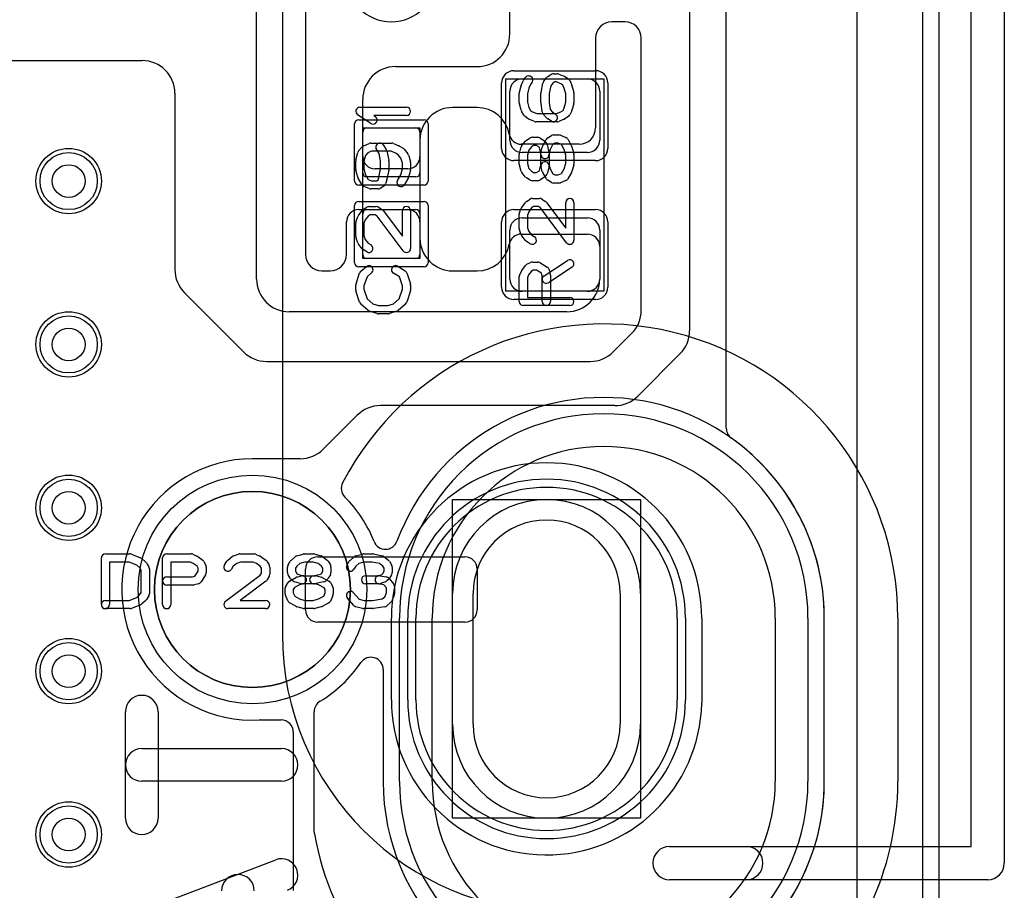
# Model space of a CAD drawing. Extents: x -1 to 20.9, y -0.5 to 20.
# Tile 13 of 19: x 14.9 to 20.9, y 2.9 to 8.3. Entities that reach past the tile are written whole.
import ezdxf

# ---------------------------------------------------------------- set-up
doc = ezdxf.new("R2010")
doc.units = 0
for name, color, linetype in [('Hole', 1, 'CONTINUOUS'), ('L1', 3, 'CONTINUOUS'), ('L4', 3, 'CONTINUOUS'), ('MetalMask-A', 176, 'CONTINUOUS'), ('MetalMask-B', 176, 'CONTINUOUS'), ('Outline', 7, 'CONTINUOUS'), ('PartsArea-A', 111, 'CONTINUOUS'), ('PartsArea-B', 111, 'CONTINUOUS'), ('PartsSilk-A', 221, 'CONTINUOUS'), ('PartsSilk-B', 221, 'CONTINUOUS'), ('Resist-A', 2, 'CONTINUOUS'), ('Resist-B', 2, 'CONTINUOUS'), ('Silk-A', 140, 'CONTINUOUS'), ('Silk-B', 140, 'CONTINUOUS')]:
    doc.layers.add(name, color=color, linetype=linetype)

msp = doc.modelspace()

# ---------------------------------------------------------------- linework, layer by layer
at = {"layer": 'Hole'}
for p, q in [((17.65, 3.95), (17.65, 4.75)), ((18.55, 4.75), (18.55, 3.95))]:
    msp.add_line(p, q, dxfattribs=at)
for centre in [(15.175, 7.275), (15.175, 6.275), (15.175, 5.275), (15.175, 4.275), (15.175, 3.275)]:
    msp.add_circle(centre, 0.1, dxfattribs=at)
for centre, start, end in [((18.1, 4.75), 0, 180), ((18.1, 3.95), 180, 0)]:
    msp.add_arc(centre, 0.45, start, end, dxfattribs=at)
at = {"layer": 'L1'}
for p, q in [((16.625, 10.19216), (16.625, 6.825)), ((16.325, 6.675), (16.325, 10.06716)), ((17.875, 8.175), (17.875, 9.42503)), ((18.975, 8.35), (18.975, 6.35784)), ((18.57925, 8.25), (18.5, 8.25)), ((18.4, 8.15), (18.4, 7.6)), ((18.67925, 6.48284), (18.67925, 8.15)), ((14.71855, 8.0125), (15.625, 8.0125)), ((17.175, 7.975), (17.675, 7.975)), ((17.95, 7.9), (18.35, 7.9)), ((15.825, 7.8125), (15.825, 6.73284)), ((16.975, 7.42497), (16.975, 7.775)), ((17.875, 7.525), (17.875, 7.825)), ((18.425, 7.825), (18.425, 7.525)), ((17.675, 7.725), (17.525, 7.725)), ((17, 7.6), (17.3, 7.6)), ((16.975, 7.325), (16.975, 7.575)), ((17.325, 7.575), (17.325, 7.325)), ((17.325, 7.525), (17.325, 7.42497)), ((18.3, 7.5), (17.94539, 7.5)), ((18.35, 7.45), (17.95, 7.45)), ((17.3, 7.3), (17, 7.3)), ((17.25003, 7.35), (17.04997, 7.35)), ((16.94997, 7.1), (17.25003, 7.1)), ((16.975, 6.825), (16.975, 7.075)), ((17, 7.1), (17.3, 7.1)), ((17.325, 7.075), (17.325, 6.825)), ((16.875, 6.825), (16.875, 7.02503)), ((17.325, 7.02503), (17.325, 6.925)), ((17.95, 7.05), (18.35, 7.05)), ((17.875, 6.675), (17.875, 6.975)), ((17.94539, 6.95), (18.35003, 6.95)), ((18.425, 6.975), (18.425, 6.675)), ((18.425, 6.87503), (18.425, 6.675)), ((17.3, 6.8), (17, 6.8)), ((16.725, 6.725), (16.775, 6.725)), ((17.525, 6.725), (17.675, 6.725)), ((15.88358, 6.59142), (16.24567, 6.22933)), ((18.35, 6.6), (17.95, 6.6)), ((18.225, 6.475), (16.525, 6.475)), ((18.50858, 6.22933), (18.62067, 6.34142)), ((18.91642, 6.21642), (18.65858, 5.95858)), ((16.38709, 6.17075), (18.36716, 6.17075)), ((18.51716, 5.9), (17.08284, 5.9)), ((16.94142, 5.84142), (16.73362, 5.63362)), ((16.5922, 5.57504), (16.3, 5.57504)), ((16.69997, 4.975), (17.60003, 4.975)), ((16.625, 4.64997), (16.625, 4.90003)), ((17.675, 4.90003), (17.675, 4.64997)), ((17.525, 3.95), (17.525, 4.75)), ((18.675, 4.75), (18.675, 3.95)), ((17.3, 4.1), (17.3, 4.6)), ((17.4, 3.6), (17.4, 4.6)), ((18.9, 4.6), (18.9, 4.1)), ((19.5, 4.6), (19.5, 3.6)), ((17.60003, 4.575), (16.69997, 4.575)), ((16.34912, 3.97634), (16.47503, 3.97634)), ((16.55, 3.90137), (16.55, 2.93284))]:
    msp.add_line(p, q, dxfattribs=at)
for centre, radius in [((15.175, 7.275), 0.2), ((15.175, 6.275), 0.2), ((15.175, 5.275), 0.2), ((16.3, 4.775), 0.6), ((15.175, 4.275), 0.2), ((15.175, 3.275), 0.2)]:
    msp.add_circle(centre, radius, dxfattribs=at)
for centre, radius, start, end in [((17.15, 8.525), 0.275, 180, 0), ((18.5, 8.15), 0.1, 90, 180), ((18.57925, 8.15), 0.1, 0, 90), ((17.675, 8.175), 0.2, -90, 0), ((15.625, 7.8125), 0.2, 0, 90), ((17.175, 7.775), 0.2, 90, 180), ((17.95, 7.825), 0.075, 90, 180), ((18.35, 7.825), 0.075, 0, 90), ((17.525, 7.525), 0.2, 90, 180), ((17.675, 7.525), 0.2, 10.579531, 90), ((17, 7.575), 0.025, 90, 180), ((17.3, 7.575), 0.025, 0, 90), ((18.3, 7.6), 0.1, -90, 0), ((17.94539, 7.57497), 0.07497, -169.820246, -90), ((17.95, 7.525), 0.075, 180, -90), ((18.35, 7.525), 0.075, -90, 0), ((17.04997, 7.42497), 0.07497, 180, -90), ((17.25003, 7.42497), 0.07497, -90, 0), ((17, 7.325), 0.025, 180, -90), ((17.3, 7.325), 0.025, -90, 0), ((16.94997, 7.02503), 0.07497, 90, 180), ((17, 7.075), 0.025, 90, 180), ((17.25003, 7.02503), 0.07497, 0, 90), ((17.3, 7.075), 0.025, 0, 90), ((17.95, 6.975), 0.075, 90, 180), ((18.35, 6.975), 0.075, 0, 90), ((17.94539, 6.87503), 0.07497, 90, 169.820246), ((18.35003, 6.87503), 0.07497, 0, 90), ((17.525, 6.925), 0.2, 180, -90), ((17.675, 6.925), 0.2, -90, -10.579531), ((16.725, 6.825), 0.1, 180, -90), ((16.775, 6.825), 0.1, -90, 0), ((17, 6.825), 0.025, 180, -90), ((17.3, 6.825), 0.025, -90, 0), ((16.025, 6.73284), 0.2, 180, -135), ((16.525, 6.675), 0.2, 180, -90), ((17.95, 6.675), 0.075, 180, -90), ((18.225, 6.675), 0.2, -90, 0), ((18.35, 6.675), 0.075, -90, 0), ((18.47925, 6.48284), 0.2, -45, 0), ((18.775, 6.35784), 0.2, -45, 0), ((16.38709, 6.37075), 0.2, -135, -90), ((18.36716, 6.37075), 0.2, -90, -45), ((18.51716, 6.1), 0.2, -90, -45), ((17.08284, 5.7), 0.2, 90, 135), ((16.5922, 5.77504), 0.2, -90, -45), ((18.45, 4.6), 1.05, 0, 180), ((16.3, 4.775), 0.80004, 90, -86.782033), ((18.1, 4.6), 0.8, 0, 180), ((18.1, 4.75), 0.575, 0, 180), ((16.69997, 4.90003), 0.07497, 90, 180), ((17.60003, 4.90003), 0.07497, 0, 90), ((16.69997, 4.64997), 0.07497, 180, -90), ((17.60003, 4.64997), 0.07497, -90, 0), ((18.1, 4.1), 0.8, 180, 0), ((16.34912, 3.90137), 0.07497, 90, 93.219256), ((16.47503, 3.90137), 0.07497, 0, 90), ((18.1, 3.95), 0.575, 180, 0), ((18.45, 3.6), 1.05, 180, 0)]:
    msp.add_arc(centre, radius, start, end, dxfattribs=at)
at = {"layer": 'L4'}
for p, q in [((16.48278, 9.54394), (16.48278, 4.5)), ((17.525, 3.95), (17.525, 4.75)), ((18.675, 4.75), (18.675, 3.95)), ((17.3, 4.1), (17.3, 4.6)), ((18.9, 4.6), (18.9, 4.1))]:
    msp.add_line(p, q, dxfattribs=at)
for centre in [(15.175, 7.275), (15.175, 6.275), (15.175, 5.275), (15.175, 4.275), (15.175, 3.275)]:
    msp.add_circle(centre, 0.2, dxfattribs=at)
for centre, radius, start, end in [((18.1, 4.6), 0.8, 0, 180), ((18.1, 4.75), 0.575, 0, 180), ((18.18278, 4.5), 1.7, 180, -90), ((18.1, 4.1), 0.8, 180, 0), ((18.1, 3.95), 0.575, 180, 0)]:
    msp.add_arc(centre, radius, start, end, dxfattribs=at)
at = {"layer": 'MetalMask-A'}
for p, q in [((17.95, 7.9), (18.35, 7.9)), ((17.875, 7.525), (17.875, 7.825)), ((18.425, 7.825), (18.425, 7.525)), ((17, 7.6), (17.3, 7.6)), ((16.975, 7.325), (16.975, 7.575)), ((17.325, 7.575), (17.325, 7.325)), ((18.35, 7.45), (17.95, 7.45)), ((17.3, 7.3), (17, 7.3)), ((16.975, 6.825), (16.975, 7.075)), ((17, 7.1), (17.3, 7.1)), ((17.325, 7.075), (17.325, 6.825)), ((17.95, 7.05), (18.35, 7.05)), ((17.875, 6.675), (17.875, 6.975)), ((18.425, 6.975), (18.425, 6.675)), ((17.3, 6.8), (17, 6.8)), ((18.35, 6.6), (17.95, 6.6))]:
    msp.add_line(p, q, dxfattribs=at)
for centre, radius, start, end in [((17.95, 7.825), 0.075, 90, 180), ((18.35, 7.825), 0.075, 0, 90), ((17, 7.575), 0.025, 90, 180), ((17.3, 7.575), 0.025, 0, 90), ((17.95, 7.525), 0.075, 180, -90), ((18.35, 7.525), 0.075, -90, 0), ((17, 7.325), 0.025, 180, -90), ((17.3, 7.325), 0.025, -90, 0), ((17, 7.075), 0.025, 90, 180), ((17.3, 7.075), 0.025, 0, 90), ((17.95, 6.975), 0.075, 90, 180), ((18.35, 6.975), 0.075, 0, 90), ((17, 6.825), 0.025, 180, -90), ((17.3, 6.825), 0.025, -90, 0), ((17.95, 6.675), 0.075, 180, -90), ((18.35, 6.675), 0.075, -90, 0)]:
    msp.add_arc(centre, radius, start, end, dxfattribs=at)
at = {"layer": 'MetalMask-B'}
for p, q in [((17.3, 4.1), (17.3, 4.6)), ((18.9, 4.6), (18.9, 4.1))]:
    msp.add_line(p, q, dxfattribs=at)
for centre, start, end in [((18.1, 4.6), 0, 180), ((18.1, 4.1), 180, 0)]:
    msp.add_arc(centre, 0.8, start, end, dxfattribs=at)
at = {"layer": 'Outline'}
msp.add_line((20, 15), (20, 1), dxfattribs=at)
at = {"layer": 'PartsArea-A'}
for p, q in [((17.85, 6.6), (17.85, 7.9)), ((17.85, 7.9), (18.45, 7.9)), ((18.45, 7.9), (18.45, 6.6)), ((16.975, 6.8), (16.975, 7.6)), ((16.975, 7.6), (17.325, 7.6)), ((17.325, 7.6), (17.325, 6.8)), ((17.325, 6.8), (16.975, 6.8)), ((18.45, 6.6), (17.85, 6.6)), ((17.525, 3.375), (17.525, 5.325)), ((17.525, 5.325), (18.675, 5.325)), ((18.675, 5.325), (18.675, 3.375)), ((18.675, 3.375), (17.525, 3.375))]:
    msp.add_line(p, q, dxfattribs=at)
for start, end in [(90, -90), (-90, 90)]:
    msp.add_arc((16.3, 4.775), 0.6, start, end, dxfattribs=at)
at = {"layer": 'PartsArea-B'}
msp.add_line((20.4, 19.4), (20.4, 0.1), dxfattribs=at)
at = {"layer": 'PartsSilk-A'}
for p, q in [((17.96011, 7.89479), (17.97122, 7.90868)), ((18.08176, 7.88294), (18.10028, 7.90794)), ((18.10713, 7.91426), (18.12935, 7.92814)), ((18.14259, 7.93194), (18.16481, 7.93194)), ((18.17442, 7.93002), (18.20776, 7.91614)), ((18.2114, 7.91426), (18.23362, 7.90037)), ((17.93337, 7.81937), (17.94448, 7.85826)), ((17.94531, 7.86067), (17.95642, 7.88845)), ((17.99221, 7.84329), (17.98241, 7.809)), ((18.00147, 7.86645), (17.99221, 7.84329)), ((18.01026, 7.87744), (18.00147, 7.86645)), ((18.06623, 7.8174), (18.07734, 7.87296)), ((18.12527, 7.85767), (18.11574, 7.81002)), ((18.13764, 7.87437), (18.12527, 7.85767)), ((18.14976, 7.88194), (18.13764, 7.87437)), ((18.15981, 7.88194), (18.14976, 7.88194)), ((18.18664, 7.87077), (18.15981, 7.88194)), ((18.20019, 7.8623), (18.18664, 7.87077)), ((18.20779, 7.84329), (18.20019, 7.8623)), ((18.21759, 7.809), (18.20779, 7.84329)), ((18.24358, 7.88845), (18.25469, 7.86067)), ((18.25552, 7.85826), (18.26663, 7.81937)), ((17.93241, 7.75417), (17.93241, 7.8125)), ((17.98241, 7.809), (17.98241, 7.75767)), ((18.06574, 7.75417), (18.06574, 7.8125)), ((18.11574, 7.81002), (18.11574, 7.75592)), ((18.21759, 7.75767), (18.21759, 7.809)), ((18.26759, 7.8125), (18.26759, 7.75417)), ((16.95741, 7.72639), (17.24259, 7.72639)), ((17.94448, 7.70841), (17.93337, 7.7473)), ((17.98241, 7.75767), (17.99167, 7.72525)), ((17.99167, 7.72525), (18.00231, 7.7073)), ((18.07339, 7.69791), (18.06598, 7.75069)), ((18.11574, 7.75592), (18.12186, 7.71235)), ((18.20063, 7.70742), (18.20792, 7.72383)), ((18.20792, 7.72383), (18.21759, 7.75767)), ((18.26663, 7.7473), (18.25552, 7.70841)), ((17.0253, 7.62763), (16.94382, 7.68041)), ((17.24259, 7.67639), (17.04199, 7.67639)), ((17.04199, 7.67639), (17.05248, 7.66959)), ((17.96182, 7.67754), (17.94701, 7.70254)), ((17.98685, 7.65639), (17.96833, 7.67028)), ((18.00231, 7.7073), (18.01435, 7.69827)), ((18.01435, 7.69827), (18.04019, 7.6875)), ((18.04019, 7.6875), (18.15981, 7.6875)), ((18.10168, 7.65978), (18.07946, 7.68478)), ((18.12934, 7.6413), (18.10712, 7.65519)), ((18.12186, 7.71235), (18.13667, 7.69568)), ((18.13667, 7.69568), (18.15584, 7.6837)), ((18.15981, 7.6875), (18.18664, 7.69868)), ((18.18664, 7.69868), (18.20063, 7.70742)), ((18.23362, 7.66908), (18.2114, 7.65519)), ((18.25433, 7.70513), (18.24322, 7.68013)), ((18.02558, 7.63942), (17.99224, 7.65331)), ((18.16481, 7.6375), (18.03519, 7.6375)), ((18.20776, 7.65331), (18.17442, 7.63942)), ((17.97749, 7.52537), (17.99971, 7.53926)), ((18.01296, 7.54306), (18.0463, 7.54306)), ((18.05955, 7.53926), (18.08177, 7.52537)), ((18.10713, 7.53926), (18.12935, 7.55314)), ((18.14259, 7.55694), (18.17593, 7.55694)), ((18.18554, 7.55502), (18.21887, 7.54114)), ((16.94983, 7.45967), (16.97205, 7.48467)), ((16.98113, 7.49114), (17.01446, 7.50502)), ((17.02407, 7.50694), (17.1537, 7.50694)), ((17.10043, 7.49581), (17.11895, 7.46804)), ((17.16331, 7.50502), (17.19665, 7.49114)), ((17.20029, 7.48926), (17.22251, 7.47537)), ((17.93337, 7.44437), (17.94448, 7.48326)), ((17.949, 7.49201), (17.97122, 7.51979)), ((18.0076, 7.48523), (17.99118, 7.4647)), ((18.02013, 7.49306), (18.0076, 7.48523)), ((18.03913, 7.49306), (18.02013, 7.49306)), ((18.05285, 7.48448), (18.03913, 7.49306)), ((18.0566, 7.48074), (18.05285, 7.48448)), ((18.06623, 7.4326), (18.0566, 7.48074)), ((18.06658, 7.45505), (18.07399, 7.48283)), ((18.07609, 7.48815), (18.09831, 7.52982)), ((18.0862, 7.52185), (18.09731, 7.51074)), ((18.10414, 7.49796), (18.11525, 7.4424)), ((18.13928, 7.5004), (18.12156, 7.46717)), ((18.14976, 7.50694), (18.13928, 7.5004)), ((18.17093, 7.50694), (18.14976, 7.50694)), ((18.1914, 7.49842), (18.17093, 7.50694)), ((18.20817, 7.46697), (18.1914, 7.49842)), ((18.23132, 7.52982), (18.25354, 7.48815)), ((18.25552, 7.48326), (18.26663, 7.44437)), ((16.93316, 7.40467), (16.94427, 7.44912)), ((16.99129, 7.43104), (16.98241, 7.39553)), ((17.00563, 7.44718), (16.99129, 7.43104)), ((17.02907, 7.45694), (17.00563, 7.44718)), ((17.1487, 7.45694), (17.02907, 7.45694)), ((17.07461, 7.44442), (17.05883, 7.46807)), ((17.08426, 7.39613), (17.07461, 7.44442)), ((17.12266, 7.45907), (17.13377, 7.40351)), ((17.17553, 7.44577), (17.1487, 7.45694)), ((17.1924, 7.43523), (17.17553, 7.44577)), ((17.20882, 7.4147), (17.1924, 7.43523)), ((17.21759, 7.384), (17.20882, 7.4147)), ((17.22878, 7.46979), (17.251, 7.44201)), ((17.25552, 7.43326), (17.26663, 7.39437)), ((17.93241, 7.37917), (17.93241, 7.4375)), ((17.99118, 7.4647), (17.98241, 7.434)), ((17.98241, 7.434), (17.98241, 7.38267)), ((18.06574, 7.37134), (18.06574, 7.44861)), ((18.12156, 7.46717), (18.11574, 7.44533)), ((18.11574, 7.44533), (18.11574, 7.36806)), ((18.21759, 7.434), (18.20817, 7.46697)), ((18.21759, 7.38267), (18.21759, 7.434)), ((18.26759, 7.4375), (18.26759, 7.37917)), ((16.93241, 7.34583), (16.93241, 7.39861)), ((16.98241, 7.39553), (16.98241, 7.34911)), ((17.08426, 7.34831), (17.08426, 7.39613)), ((17.13426, 7.39861), (17.13426, 7.34583)), ((17.21759, 7.34911), (17.21759, 7.384)), ((17.26759, 7.3875), (17.26759, 7.34583)), ((17.94448, 7.33341), (17.93337, 7.3723)), ((17.98241, 7.38267), (17.99099, 7.35263)), ((17.99099, 7.35263), (18.00704, 7.33457)), ((18.0572, 7.33932), (18.06574, 7.37134)), ((18.07399, 7.33384), (18.06658, 7.36162)), ((18.1149, 7.36162), (18.10379, 7.31995)), ((18.1149, 7.3745), (18.12147, 7.34986)), ((18.20827, 7.35006), (18.21759, 7.38267)), ((18.26663, 7.3723), (18.25552, 7.33341)), ((16.94436, 7.29773), (16.93325, 7.33939)), ((16.98241, 7.34911), (16.99184, 7.31375)), ((16.99184, 7.31375), (17.00822, 7.28508)), ((17.06946, 7.28146), (17.07386, 7.2963)), ((17.07386, 7.2963), (17.08426, 7.34831)), ((17.13377, 7.34093), (17.12266, 7.28538)), ((17.18755, 7.27768), (17.20816, 7.31375)), ((17.20816, 7.31375), (17.21759, 7.34911)), ((17.26675, 7.33939), (17.25564, 7.29773)), ((17.97205, 7.29867), (17.94983, 7.32367)), ((17.99971, 7.28019), (17.97749, 7.29408)), ((18.00704, 7.33457), (18.02013, 7.32639)), ((18.02013, 7.32639), (18.03913, 7.32639)), ((18.03913, 7.32639), (18.05285, 7.33497)), ((18.05285, 7.33497), (18.0572, 7.33932)), ((18.08177, 7.29408), (18.05955, 7.28019)), ((18.09866, 7.28899), (18.07644, 7.32788)), ((18.09731, 7.30871), (18.0862, 7.2976)), ((18.12147, 7.34986), (18.13896, 7.31925)), ((18.13896, 7.31925), (18.14976, 7.3125)), ((18.14976, 7.3125), (18.17093, 7.3125)), ((18.17093, 7.3125), (18.19178, 7.32119)), ((18.19178, 7.32119), (18.20827, 7.35006)), ((18.25319, 7.32788), (18.23097, 7.28899)), ((16.96903, 7.25288), (16.94681, 7.29177)), ((17.01445, 7.22831), (16.98112, 7.2422)), ((17.00822, 7.28508), (17.02907, 7.27639)), ((17.02907, 7.27639), (17.06135, 7.27639)), ((17.06135, 7.27639), (17.06946, 7.28146)), ((17.10399, 7.24408), (17.08177, 7.23019)), ((17.12212, 7.28318), (17.11471, 7.25818)), ((17.25319, 7.29177), (17.23097, 7.25288)), ((18.0463, 7.27639), (18.01296, 7.27639)), ((18.12934, 7.2663), (18.10712, 7.28019)), ((18.17593, 7.2625), (18.14259, 7.2625)), ((18.21888, 7.27831), (18.18555, 7.26442)), ((17.06852, 7.22639), (17.02407, 7.22639)), ((16.97749, 7.10037), (16.99971, 7.11426)), ((17.01296, 7.11806), (17.05741, 7.11806)), ((17.07066, 7.11426), (17.09288, 7.10037)), ((17.9483, 7.11331), (17.97052, 7.14387)), ((17.97749, 7.15037), (17.99971, 7.16426)), ((18.02013, 7.11806), (18.00811, 7.11054)), ((18.01296, 7.16806), (18.05741, 7.16806)), ((18.05024, 7.11806), (18.02013, 7.11806)), ((18.06244, 7.11043), (18.05024, 7.11806)), ((18.07066, 7.16426), (18.09288, 7.15037)), ((18.09961, 7.1442), (18.21759, 6.98733)), ((18.21759, 6.98733), (18.21759, 7.14306)), ((18.26759, 7.14306), (18.26759, 6.9125)), ((16.9342, 7.03011), (16.94531, 7.05789)), ((16.9483, 7.06331), (16.97052, 7.09387)), ((17.00811, 7.06054), (16.99057, 7.03643)), ((17.02013, 7.06806), (17.00811, 7.06054)), ((17.05024, 7.06806), (17.02013, 7.06806)), ((17.06244, 7.06043), (17.05024, 7.06806)), ((17.22261, 6.84747), (17.06244, 7.06043)), ((17.09961, 7.0942), (17.21759, 6.93733)), ((17.21759, 6.93733), (17.21759, 7.09306)), ((17.26759, 7.09306), (17.26759, 6.8625)), ((17.93241, 6.98472), (17.93241, 7.07083)), ((17.9342, 7.08011), (17.94531, 7.10789)), ((17.99057, 7.08643), (17.98241, 7.06602)), ((17.98241, 7.06602), (17.98241, 6.98912)), ((18.00811, 7.11054), (17.99057, 7.08643)), ((18.22261, 6.89747), (18.06244, 7.11043)), ((16.93241, 6.93472), (16.93241, 7.02083)), ((16.99057, 7.03643), (16.98241, 7.01602)), ((16.98241, 7.01602), (16.98241, 6.93912)), ((16.98241, 6.93912), (16.99061, 6.91658)), ((17.94503, 6.94563), (17.93392, 6.97618)), ((17.97122, 6.91077), (17.949, 6.93855)), ((17.98241, 6.98912), (17.99061, 6.96658)), ((17.99061, 6.96658), (18.0076, 6.94533)), ((18.0076, 6.94533), (18.02621, 6.9337)), ((16.94503, 6.89563), (16.93392, 6.92618)), ((16.97122, 6.86077), (16.949, 6.88855)), ((16.99061, 6.91658), (17.0076, 6.89533)), ((17.0076, 6.89533), (17.02621, 6.8837)), ((17.99971, 6.8913), (17.97749, 6.90519)), ((16.99971, 6.8413), (16.97749, 6.85519)), ((16.96363, 6.72338), (16.99696, 6.75115)), ((17.18918, 6.75314), (17.23362, 6.72537)), ((17.9483, 6.7272), (17.97052, 6.75776)), ((17.97956, 6.76542), (18.00178, 6.77653)), ((18.01296, 6.77917), (18.0463, 6.77917)), ((18.05955, 6.77537), (18.10399, 6.74759)), ((18.08447, 6.69453), (18.22891, 6.78898)), ((16.93369, 6.6454), (16.95591, 6.71207)), ((17.0011, 6.68952), (16.98241, 6.63344)), ((17.02896, 6.71273), (17.0011, 6.68952)), ((17.1995, 6.68773), (17.16268, 6.71074)), ((17.24409, 6.71207), (17.26631, 6.6454)), ((17.93456, 6.69765), (17.94567, 6.72265)), ((17.99029, 6.69993), (17.98241, 6.6822)), ((18.00737, 6.72343), (17.99029, 6.69993)), ((18.01886, 6.72917), (18.00737, 6.72343)), ((18.03913, 6.72917), (18.01886, 6.72917)), ((18.06913, 6.71042), (18.03913, 6.72917)), ((18.07315, 6.69533), (18.06913, 6.71042)), ((18.07315, 6.5375), (18.07315, 6.69533)), ((18.25627, 6.74714), (18.11183, 6.65269)), ((18.1149, 6.73283), (18.12231, 6.70505)), ((18.12315, 6.69861), (18.12315, 6.5375)), ((16.93241, 6.60972), (16.93241, 6.6375)), ((16.98241, 6.63344), (16.98241, 6.61362)), ((17.21759, 6.63344), (17.1995, 6.68773)), ((17.21759, 6.61362), (17.21759, 6.63344)), ((17.26759, 6.6375), (17.26759, 6.60972)), ((17.93241, 6.5375), (17.93241, 6.6875)), ((17.98241, 6.6822), (17.98241, 6.5625)), ((16.95582, 6.53266), (16.9336, 6.6021)), ((16.98241, 6.61362), (17.00132, 6.55452)), ((17.19868, 6.55452), (17.21759, 6.61362)), ((17.2664, 6.6021), (17.24418, 6.53266)), ((17.00761, 6.48258), (16.96317, 6.52147)), ((17.00132, 6.55452), (17.03656, 6.52368)), ((17.03656, 6.52368), (17.07234, 6.5125)), ((17.07234, 6.5125), (17.12766, 6.5125)), ((17.12766, 6.5125), (17.16344, 6.52368)), ((17.16344, 6.52368), (17.19868, 6.55452)), ((17.23683, 6.52147), (17.19239, 6.48258)), ((18.24259, 6.5125), (17.95741, 6.5125)), ((17.98241, 6.5625), (18.24259, 6.5625)), ((17.06106, 6.46364), (17.01661, 6.47753)), ((17.13148, 6.4625), (17.06852, 6.4625)), ((17.18339, 6.47753), (17.13894, 6.46364)), ((15.375, 4.68241), (15.375, 4.96759)), ((15.4, 4.99259), (15.55, 4.99259)), ((15.54519, 4.94259), (15.425, 4.94259)), ((15.425, 4.94259), (15.425, 4.68241)), ((15.59222, 4.92378), (15.54519, 4.94259)), ((15.55928, 4.9908), (15.61484, 4.96858)), ((15.62217, 4.96406), (15.64717, 4.94184)), ((15.75, 4.68241), (15.75, 4.96759)), ((15.775, 4.99259), (15.925, 4.99259)), ((15.9197, 4.94259), (15.8, 4.94259)), ((15.8, 4.94259), (15.8, 4.68241)), ((15.93743, 4.93471), (15.9197, 4.94259)), ((15.93515, 4.99044), (15.96015, 4.97933)), ((15.9647, 4.9767), (15.99526, 4.95448)), ((16.00292, 4.94544), (16.01403, 4.92322)), ((16.1288, 4.92529), (16.14269, 4.94751)), ((16.14827, 4.95378), (16.17605, 4.976)), ((16.18313, 4.97997), (16.21368, 4.99108)), ((16.22662, 4.94259), (16.20408, 4.93439)), ((16.22222, 4.99259), (16.30833, 4.99259)), ((16.30352, 4.94259), (16.22662, 4.94259)), ((16.32393, 4.93443), (16.30352, 4.94259)), ((16.31761, 4.9908), (16.34539, 4.97969)), ((16.35081, 4.9767), (16.38137, 4.95448)), ((16.38787, 4.94751), (16.40176, 4.92529)), ((16.51769, 4.92529), (16.53158, 4.94751)), ((16.53617, 4.95295), (16.56117, 4.97517)), ((16.57091, 4.98052), (16.6098, 4.99163)), ((16.62017, 4.94259), (16.59013, 4.93401)), ((16.61667, 4.99259), (16.675, 4.99259)), ((16.6715, 4.94259), (16.62017, 4.94259)), ((16.7022, 4.93382), (16.6715, 4.94259)), ((16.68187, 4.99163), (16.72076, 4.98052)), ((16.72951, 4.976), (16.75729, 4.95378)), ((16.76287, 4.94751), (16.77676, 4.92529)), ((16.8788, 4.92529), (16.89269, 4.94751)), ((16.89728, 4.95295), (16.92228, 4.97517)), ((16.93245, 4.98064), (16.97412, 4.99175)), ((16.98384, 4.94259), (16.95106, 4.93385)), ((16.98056, 4.99259), (17.03611, 4.99259)), ((17.03351, 4.94259), (16.98384, 4.94259)), ((17.07792, 4.93324), (17.03351, 4.94259)), ((17.04126, 4.99205), (17.09404, 4.98094)), ((17.10451, 4.976), (17.13229, 4.95378)), ((17.13787, 4.94751), (17.15176, 4.92529)), ((15.61126, 4.90685), (15.59222, 4.92378)), ((15.61944, 4.89376), (15.61126, 4.90685)), ((15.61944, 4.75624), (15.61944, 4.89376)), ((15.65176, 4.93639), (15.66564, 4.91417)), ((15.66944, 4.90093), (15.66944, 4.74907)), ((15.96093, 4.91763), (15.93743, 4.93471)), ((15.94792, 4.85587), (15.96667, 4.88587)), ((15.96667, 4.90614), (15.96093, 4.91763)), ((15.96667, 4.88587), (15.96667, 4.90614)), ((16.01667, 4.91204), (16.01667, 4.8787)), ((16.18283, 4.9174), (16.1712, 4.89879)), ((16.20408, 4.93439), (16.18283, 4.9174)), ((16.34804, 4.91689), (16.32393, 4.93443)), ((16.35556, 4.90487), (16.34804, 4.91689)), ((16.35556, 4.87476), (16.35556, 4.90487)), ((16.40556, 4.91204), (16.40556, 4.86759)), ((16.51389, 4.8787), (16.51389, 4.91204)), ((16.57207, 4.91796), (16.56389, 4.90487)), ((16.56389, 4.90487), (16.56389, 4.88587)), ((16.56389, 4.88587), (16.57247, 4.87215)), ((16.59013, 4.93401), (16.57207, 4.91796)), ((16.72273, 4.9174), (16.7022, 4.93382)), ((16.72198, 4.87215), (16.73056, 4.88587)), ((16.73056, 4.90487), (16.72273, 4.9174)), ((16.73056, 4.88587), (16.73056, 4.90487)), ((16.78056, 4.91204), (16.78056, 4.8787)), ((16.93318, 4.91796), (16.9212, 4.89879)), ((16.95106, 4.93385), (16.93318, 4.91796)), ((17.09773, 4.9174), (17.07792, 4.93324)), ((17.09698, 4.87215), (17.10556, 4.88587)), ((17.10556, 4.90487), (17.09773, 4.9174)), ((17.10556, 4.88587), (17.10556, 4.90487)), ((17.15556, 4.91204), (17.15556, 4.8787)), ((15.775, 4.85185), (15.93283, 4.85185)), ((15.93283, 4.85185), (15.94792, 4.85587)), ((16.01287, 4.86545), (15.98509, 4.82101)), ((16.13497, 4.70239), (16.34793, 4.86256)), ((16.3817, 4.82539), (16.22483, 4.70741)), ((16.34793, 4.86256), (16.35556, 4.87476)), ((16.40176, 4.85434), (16.38787, 4.83212)), ((16.53158, 4.84323), (16.51769, 4.86545)), ((16.52649, 4.82634), (16.56538, 4.84856)), ((16.54621, 4.82769), (16.5351, 4.8388)), ((16.59912, 4.8101), (16.55745, 4.82121)), ((16.57134, 4.85101), (16.59912, 4.85842)), ((16.57247, 4.87215), (16.57682, 4.8678)), ((16.57682, 4.8678), (16.60884, 4.85926)), ((16.60884, 4.85926), (16.68611, 4.85926)), ((16.6701, 4.85877), (16.71824, 4.8684)), ((16.69255, 4.85842), (16.72033, 4.85101)), ((16.71824, 4.8684), (16.72198, 4.87215)), ((16.72565, 4.84891), (16.76732, 4.82669)), ((16.75935, 4.8388), (16.74824, 4.82769)), ((16.77676, 4.86545), (16.76287, 4.84323)), ((16.99167, 4.85926), (17.0706, 4.85926)), ((17.0706, 4.85926), (17.0918, 4.86697)), ((17.07938, 4.85887), (17.12105, 4.85146)), ((17.1141, 4.82187), (17.08354, 4.81076)), ((17.0918, 4.86697), (17.09698, 4.87215)), ((17.13435, 4.8388), (17.12324, 4.82769)), ((17.13588, 4.84285), (17.16365, 4.80952)), ((17.15176, 4.86545), (17.13787, 4.84323)), ((15.93611, 4.80185), (15.775, 4.80185)), ((15.97033, 4.8101), (15.94255, 4.80269)), ((16.5, 4.74907), (16.5, 4.78241)), ((16.5038, 4.79566), (16.51769, 4.81788)), ((16.55675, 4.78604), (16.55, 4.77524)), ((16.55, 4.77524), (16.55, 4.75407)), ((16.58736, 4.80353), (16.55675, 4.78604)), ((16.612, 4.8101), (16.58736, 4.80353)), ((16.68283, 4.80926), (16.60556, 4.80926)), ((16.73546, 4.82086), (16.6799, 4.80975)), ((16.70467, 4.80344), (16.68283, 4.80926)), ((16.7379, 4.78572), (16.70467, 4.80344)), ((16.74444, 4.77524), (16.7379, 4.78572)), ((16.74444, 4.75407), (16.74444, 4.77524)), ((16.77676, 4.81787), (16.79064, 4.79565)), ((16.79444, 4.78241), (16.79444, 4.74907)), ((17.075, 4.80926), (16.99167, 4.80926)), ((17.10331, 4.80383), (17.07062, 4.80965)), ((17.11944, 4.78447), (17.10331, 4.80383)), ((17.11944, 4.75407), (17.11944, 4.78447)), ((17.16944, 4.79352), (17.16944, 4.74907)), ((15.4, 4.70741), (15.54519, 4.70741)), ((15.54519, 4.70741), (15.59222, 4.72622)), ((15.59222, 4.72622), (15.61126, 4.74315)), ((15.61126, 4.74315), (15.61944, 4.75624)), ((15.64717, 4.70816), (15.62217, 4.68594)), ((15.66564, 4.73583), (15.65176, 4.71361)), ((16.22483, 4.70741), (16.38056, 4.70741)), ((16.51581, 4.70612), (16.50192, 4.73945)), ((16.55, 4.75407), (16.55869, 4.73322)), ((16.55869, 4.73322), (16.58756, 4.71673)), ((16.58756, 4.71673), (16.62017, 4.70741)), ((16.62017, 4.70741), (16.6715, 4.70741)), ((16.6715, 4.70741), (16.70447, 4.71683)), ((16.70447, 4.71683), (16.73592, 4.7336)), ((16.73592, 4.7336), (16.74444, 4.75407)), ((16.79252, 4.73946), (16.77864, 4.70613)), ((16.92008, 4.67706), (16.88119, 4.7215)), ((16.91881, 4.75442), (16.95269, 4.71571)), ((16.95269, 4.71571), (16.98384, 4.70741)), ((16.98384, 4.70741), (17.03412, 4.70741)), ((17.03412, 4.70741), (17.09441, 4.71705)), ((17.09441, 4.71705), (17.10968, 4.73063)), ((17.10968, 4.73063), (17.11944, 4.75407)), ((17.16752, 4.73946), (17.15364, 4.70613)), ((15.55, 4.65741), (15.4, 4.65741)), ((15.61484, 4.68142), (15.55928, 4.6592)), ((16.38056, 4.65741), (16.15, 4.65741)), ((16.56538, 4.67181), (16.52649, 4.69403)), ((16.6098, 4.65837), (16.57091, 4.66948)), ((16.675, 4.65741), (16.61667, 4.65741)), ((16.72076, 4.66948), (16.68187, 4.65837)), ((16.76732, 4.69368), (16.72565, 4.67146)), ((16.97412, 4.65825), (16.93245, 4.66936)), ((17.03611, 4.65741), (16.98056, 4.65741)), ((17.10951, 4.66883), (17.04006, 4.65772)), ((17.14717, 4.69705), (17.12217, 4.67483)), ((15.52222, 3.375), (15.52222, 4.02685)), ((15.72222, 4.02685), (15.72222, 3.375)), ((15.62222, 3.80093), (16.47778, 3.80093)), ((16.47778, 3.60093), (15.62222, 3.60093)), ((15.58662, 2.79438), (16.44218, 3.1203))]:
    msp.add_line(p, q, dxfattribs=at)
for centre, radius, start, end in [((17.97963, 7.87917), 0.025, 141.333033, 158.207103), ((17.99074, 7.89306), 0.025, -38.666967, 141.345223), ((18.12037, 7.89306), 0.025, 121.985944, 143.473873), ((18.14259, 7.90694), 0.025, 90, 121.985944), ((18.16481, 7.90694), 0.025, 67.394238, 90), ((18.19815, 7.89306), 0.025, 57.994617, 67.394238), ((18.22037, 7.87917), 0.025, 21.792897, 57.994617), ((17.96852, 7.85139), 0.025, 158.207103, 164.051456), ((18.10185, 7.86806), 0.025, 143.473873, 168.694563), ((18.23148, 7.85139), 0.025, 15.948544, 21.792897), ((17.95741, 7.8125), 0.025, 164.051456, 180), ((18.09074, 7.8125), 0.025, 168.694563, 180), ((18.24259, 7.8125), 0.025, 0, 15.948544), ((16.95741, 7.70139), 0.025, 90, -122.933807), ((17.24259, 7.70139), 0.025, -90, 90), ((17.95741, 7.75417), 0.025, 180, -164.051456), ((18.09074, 7.75417), 0.025, 180, -171.999526), ((18.24259, 7.75417), 0.025, -15.948544, 0), ((17.03889, 7.64861), 0.025, -122.933543, 57.066193), ((17.96852, 7.71528), 0.025, -164.051456, -149.362476), ((17.98333, 7.69028), 0.025, -149.362476, -126.869898), ((18.00185, 7.67639), 0.025, -126.869898, -112.605762), ((18.09815, 7.70139), 0.025, -171.999526, -138.37217), ((18.12037, 7.67639), 0.025, -138.372169, -122.005383), ((18.14259, 7.6625), 0.025, -122.005383, 57.989981), ((18.19815, 7.67639), 0.025, -67.394238, -57.994617), ((18.22037, 7.69028), 0.025, -57.994617, -23.950855), ((18.23148, 7.71528), 0.025, -23.950855, -15.948544), ((18.03519, 7.6625), 0.025, -112.605762, -90), ((18.16481, 7.6625), 0.025, -90, -67.394238), ((18.01296, 7.51806), 0.025, 90, 122.005383), ((18.0463, 7.51806), 0.025, 57.994617, 90), ((18.12037, 7.51806), 0.025, 121.985944, 151.931795), ((18.14259, 7.53194), 0.025, 90, 121.991474), ((18.17593, 7.53194), 0.025, 67.394238, 90), ((18.20926, 7.51806), 0.025, 28.061701, 67.391122), ((16.99074, 7.46806), 0.025, 112.605762, 138.369306), ((17.02407, 7.48194), 0.025, 90, 112.608878), ((17.07963, 7.48194), 0.025, 33.696424, -146.300411), ((17.1537, 7.48194), 0.025, 67.394238, 90), ((17.18704, 7.46806), 0.025, 57.994617, 67.397221), ((17.20926, 7.45417), 0.025, 38.666967, 57.989981), ((17.96852, 7.47639), 0.025, 141.333033, 164.051456), ((17.99074, 7.50417), 0.025, 122.005383, 141.333033), ((18.09815, 7.47639), 0.025, 151.938299, 165.064732), ((18.06852, 7.50417), 0.025, 45, 57.994617), ((18.07963, 7.49306), 0.025, 11.305437, 45), ((18.23148, 7.47639), 0.025, 15.948544, 28.068205), ((16.96852, 7.44306), 0.025, 138.372169, 165.96679), ((17.09815, 7.45417), 0.025, 11.305437, 33.699589), ((17.23148, 7.42639), 0.025, 15.948544, 38.654777), ((17.95741, 7.4375), 0.025, 164.051456, 180), ((18.09074, 7.44861), 0.025, 165.074487, 180), ((18.09074, 7.4375), 0.025, -168.694563, 11.307949), ((18.24259, 7.4375), 0.025, 0, 15.94345), ((16.95741, 7.39861), 0.025, 165.969316, 180), ((17.10926, 7.39861), 0.025, 0, 11.307949), ((17.24259, 7.3875), 0.025, 0, 15.94345), ((17.95741, 7.37917), 0.025, 180, -164.051456), ((18.09074, 7.36806), 0.025, 14.925513, -165.064732), ((18.09074, 7.36806), 0.025, -14.925513, 0), ((18.24259, 7.37917), 0.025, -15.948544, 0), ((16.95741, 7.34583), 0.025, 180, -165.067727), ((16.96852, 7.30417), 0.025, -165.074487, -150.258292), ((17.10926, 7.34583), 0.025, -11.305437, 0), ((17.23148, 7.30417), 0.025, -29.733511, -14.932273), ((17.24259, 7.34583), 0.025, -14.925513, 0), ((17.96852, 7.34028), 0.025, -164.051456, -138.37217), ((17.99074, 7.31528), 0.025, -138.372169, -122.005383), ((18.09815, 7.34028), 0.025, -165.074487, -150.258292), ((18.06852, 7.31528), 0.025, -57.994617, -45), ((18.07963, 7.32639), 0.025, -45, -14.925513), ((18.23148, 7.34028), 0.025, -29.733511, -15.94345), ((16.99074, 7.26528), 0.025, -150.266489, -112.623527), ((17.09074, 7.26528), 0.025, -57.994617, -16.509823), ((17.09815, 7.29028), 0.025, -16.499478, -11.309932), ((17.20926, 7.26528), 0.025, 150.266489, -29.741708), ((18.01296, 7.30139), 0.025, -122.005383, -90), ((18.0463, 7.30139), 0.025, -90, -57.994617), ((18.12037, 7.30139), 0.025, -150.266489, -122.010019), ((18.14259, 7.2875), 0.025, -122.005383, -90), ((18.17593, 7.2875), 0.025, -90, -67.376473), ((18.20926, 7.30139), 0.025, -67.373085, -29.741708), ((17.02407, 7.25139), 0.025, -112.626915, -90), ((17.06852, 7.25139), 0.025, -90, -57.989981), ((17.01296, 7.09306), 0.025, 90, 122.010019), ((17.05741, 7.09306), 0.025, 57.994617, 90), ((17.24259, 7.09306), 0.025, 0, 180), ((17.96852, 7.09861), 0.025, 143.982737, 158.202147), ((17.99074, 7.12917), 0.025, 122.005383, 143.979316), ((18.01296, 7.14306), 0.025, 90, 122.010019), ((18.05741, 7.14306), 0.025, 57.994617, 90), ((18.07963, 7.12917), 0.025, 36.952397, 57.989981), ((18.24259, 7.14306), 0.025, 0, 180), ((16.96852, 7.04861), 0.025, 143.982737, 158.202147), ((16.99074, 7.07917), 0.025, 122.005383, 143.979316), ((17.07963, 7.07917), 0.025, 36.952397, 57.989981), ((17.95741, 7.07083), 0.025, 158.207103, 180), ((16.95741, 7.02083), 0.025, 158.207103, 180), ((16.95741, 6.93472), 0.025, 180, -160.015388), ((17.95741, 6.98472), 0.025, 180, -160.015388), ((17.96852, 6.95417), 0.025, -160.02081, -141.345223), ((18.01296, 6.9125), 0.025, -122.005383, 57.989981), ((16.96852, 6.90417), 0.025, -160.02081, -141.345223), ((17.01296, 6.8625), 0.025, -122.005383, 57.989981), ((17.99074, 6.92639), 0.025, -141.333033, -122.010019), ((18.24259, 6.9125), 0.025, -143.047603, 0), ((16.99074, 6.87639), 0.025, -141.333033, -122.010019), ((17.24259, 6.8625), 0.025, -143.047603, 0), ((17.01296, 6.73194), 0.025, -50.209101, 129.800498), ((17.17593, 6.73194), 0.025, 57.994617, -122.000747), ((17.99074, 6.74306), 0.025, 116.565051, 143.979316), ((18.01296, 6.75417), 0.025, 90, 116.565051), ((18.0463, 6.75417), 0.025, 57.994617, 90), ((18.24259, 6.76806), 0.025, -56.818537, 123.180863), ((16.97963, 6.70417), 0.025, 129.790899, 161.579545), ((17.22037, 6.70417), 0.025, 18.420455, 57.994617), ((17.95741, 6.6875), 0.025, 156.049145, 180), ((17.96852, 6.7125), 0.025, 143.982737, 156.039637), ((18.09815, 6.67361), 0.025, 123.181463, -56.819137), ((18.09074, 6.72639), 0.025, 14.925513, 57.989981), ((18.09815, 6.69861), 0.025, 0, 14.935268), ((16.95741, 6.6375), 0.025, 161.579545, 180), ((17.24259, 6.6375), 0.025, 0, 18.420455), ((16.95741, 6.60972), 0.025, 180, -162.253582), ((17.24259, 6.60972), 0.025, -17.746418, 0), ((16.97963, 6.54028), 0.025, -162.253582, -131.188082), ((17.22037, 6.54028), 0.025, -48.811918, -17.746418), ((17.95741, 6.5375), 0.025, 180, -90), ((18.09815, 6.5375), 0.025, 180, 0), ((18.24259, 6.5375), 0.025, -90, 90), ((17.02407, 6.50139), 0.025, -131.188082, -107.362228), ((17.06852, 6.4875), 0.025, -107.362228, -90), ((17.13148, 6.4875), 0.025, -90, -72.637772), ((17.17593, 6.50139), 0.025, -72.637772, -48.811918), ((15.4, 4.96759), 0.025, 90, 180), ((15.55, 4.96759), 0.025, 68.207103, 90), ((15.60556, 4.94537), 0.025, 48.372169, 68.202147), ((15.63056, 4.92315), 0.025, 31.985944, 48.369306), ((15.775, 4.96759), 0.025, 90, 180), ((15.925, 4.96759), 0.025, 66.049145, 90), ((15.95, 4.95648), 0.025, 53.982737, 66.039637), ((15.98056, 4.93426), 0.025, 26.565051, 53.979316), ((16.16389, 4.93426), 0.025, 128.666967, 147.989981), ((16.19167, 4.95648), 0.025, 109.97919, 128.654777), ((16.22222, 4.96759), 0.025, 90, 109.984612), ((16.30833, 4.96759), 0.025, 68.207103, 90), ((16.33611, 4.95648), 0.025, 53.982737, 68.202147), ((16.36667, 4.93426), 0.025, 32.005383, 53.979316), ((16.55278, 4.93426), 0.025, 131.627831, 147.994617), ((16.57778, 4.95648), 0.025, 105.948544, 131.62783), ((16.61667, 4.96759), 0.025, 90, 105.948544), ((16.675, 4.96759), 0.025, 74.051456, 90), ((16.71389, 4.95648), 0.025, 51.333033, 74.051456), ((16.74167, 4.93426), 0.025, 32.005383, 51.333033), ((16.91389, 4.93426), 0.025, 131.627831, 147.989981), ((16.93889, 4.95648), 0.025, 104.925513, 131.630694), ((16.98056, 4.96759), 0.025, 90, 104.92885), ((17.03611, 4.96759), 0.025, 78.110161, 90), ((17.08889, 4.95648), 0.025, 51.333033, 78.112983), ((17.11667, 4.93426), 0.025, 32.005383, 51.345223), ((15.64444, 4.90093), 0.025, 0, 31.991474), ((15.99167, 4.91204), 0.025, 0, 26.565051), ((16.15, 4.91204), 0.025, 147.994617, -32.010019), ((16.38056, 4.91204), 0.025, 0, 32.010019), ((16.53889, 4.91204), 0.025, 147.994617, 180), ((16.75556, 4.91204), 0.025, 0, 32.005383), ((16.9, 4.91204), 0.025, 147.994617, -32.010019), ((17.13056, 4.91204), 0.025, 0, 32.010019), ((15.775, 4.82685), 0.025, 90, -90), ((15.99167, 4.8787), 0.025, -32.005383, 0), ((16.36667, 4.84537), 0.025, -53.047603, -32.010019), ((16.38056, 4.86759), 0.025, -32.005383, 0), ((16.53889, 4.8787), 0.025, 180, -147.994617), ((16.53889, 4.80463), 0.025, 119.733511, 147.989981), ((16.55278, 4.85648), 0.025, -147.994617, -135), ((16.56389, 4.84537), 0.025, -135, -104.925513), ((16.57778, 4.82685), 0.025, 104.925513, 119.741708), ((16.60556, 4.83426), 0.025, -75.074487, 104.935268), ((16.675, 4.83426), 0.025, 101.305437, -78.692051), ((16.68611, 4.83426), 0.025, 75.074487, 90), ((16.71389, 4.82685), 0.025, 61.938299, 75.064732), ((16.73056, 4.84537), 0.025, -78.694563, -45), ((16.74167, 4.85648), 0.025, -45, -32.005383), ((16.75556, 4.80463), 0.025, 31.985944, 61.931795), ((16.75556, 4.8787), 0.025, -32.005383, 0), ((16.99167, 4.83426), 0.025, 90, -90), ((17.075, 4.83426), 0.025, 79.908369, -100.083264), ((17.10556, 4.84537), 0.025, -70.02864, -45), ((17.11667, 4.82685), 0.025, 39.790899, 79.916736), ((17.11667, 4.85648), 0.025, -45, -32.010019), ((17.13056, 4.8787), 0.025, -32.005383, 0), ((15.93611, 4.82685), 0.025, -90, -75.064732), ((15.96389, 4.83426), 0.025, -75.074487, -32.010019), ((16.525, 4.78241), 0.025, 147.994617, 180), ((16.60556, 4.83426), 0.025, -104.925513, -90), ((16.76944, 4.78241), 0.025, 0, 31.991474), ((16.9, 4.73796), 0.025, 41.188082, -138.810424), ((17.075, 4.83426), 0.025, -90, -70.02141), ((17.14444, 4.79352), 0.025, 0, 39.800498), ((15.4, 4.68241), 0.025, 90, -90), ((15.63056, 4.72685), 0.025, -48.372169, -31.991474), ((15.64444, 4.74907), 0.025, -31.985944, 0), ((16.15, 4.68241), 0.025, 126.952397, -90), ((16.38056, 4.68241), 0.025, -90, 90), ((16.525, 4.74907), 0.025, 180, -157.376473), ((16.53889, 4.71574), 0.025, -157.373085, -119.741708), ((16.75556, 4.71574), 0.025, -61.938299, -22.608878), ((16.76944, 4.74907), 0.025, -22.605762, 0), ((17.13056, 4.71574), 0.025, -48.372169, -22.608878), ((17.14444, 4.74907), 0.025, -22.605762, 0), ((15.4, 4.68241), 0.025, 180, 0), ((15.55, 4.68241), 0.025, -90, -68.202147), ((15.60556, 4.70463), 0.025, -68.207103, -48.369306), ((15.775, 4.68241), 0.025, 180, 0), ((16.57778, 4.69352), 0.025, -119.733511, -105.94345), ((16.61667, 4.68241), 0.025, -105.948544, -90), ((16.675, 4.68241), 0.025, -90, -74.05655), ((16.71389, 4.69352), 0.025, -74.051456, -61.931795), ((16.93889, 4.69352), 0.025, -138.811918, -104.92885), ((16.98056, 4.68241), 0.025, -104.925513, -90), ((17.03611, 4.68241), 0.025, -90, -80.911332), ((17.10556, 4.69352), 0.025, -80.910628, -48.369306), ((15.62222, 4.02685), 0.1, 0, 180), ((15.62222, 3.70093), 0.1, 90, -90), ((16.47778, 3.70093), 0.1, -90, 90), ((15.62222, 3.375), 0.1, 180, 0), ((16.47778, 3.02685), 0.1, -69.145542, 110.854012), ((16.21111, 2.93056), 0.1, 0, 180)]:
    msp.add_arc(centre, radius, start, end, dxfattribs=at)
at = {"layer": 'PartsSilk-B'}
for p, q in [((20.9016, 14.1), (20.9016, 3.1)), ((20.6984, 3.2016), (20.6984, 13.9984)), ((18.85266, 3.2016), (20.6984, 3.2016)), ((20.8, 2.9984), (18.85266, 2.9984))]:
    msp.add_line(p, q, dxfattribs=at)
for centre, start, end in [((18.85266, 3.1), 90, -90), ((20.8, 3.1), -90, 0)]:
    msp.add_arc(centre, 0.1016, start, end, dxfattribs=at)
at = {"layer": 'Resist-A'}
for p, q in [((17.9, 7.95), (18.4, 7.95)), ((17.825, 7.475), (17.825, 7.875)), ((18.475, 7.875), (18.475, 7.475)), ((16.925, 7.275), (16.925, 7.625)), ((16.95, 7.65), (17.35, 7.65)), ((17.375, 7.625), (17.375, 7.275)), ((18.4, 7.4), (17.9, 7.4)), ((17.35, 7.25), (16.95, 7.25)), ((16.925, 6.775), (16.925, 7.125)), ((16.95, 7.15), (17.35, 7.15)), ((17.375, 7.125), (17.375, 6.775)), ((17.9, 7.1), (18.4, 7.1)), ((17.825, 6.625), (17.825, 7.025)), ((18.475, 7.025), (18.475, 6.625)), ((17.35, 6.75), (16.95, 6.75)), ((18.4, 6.55), (17.9, 6.55)), ((17.525, 3.95), (17.525, 4.75)), ((18.675, 4.75), (18.675, 3.95)), ((17.2, 3.6), (17.2, 4.6)), ((17.25, 4.1), (17.25, 4.6)), ((18.95, 4.6), (18.95, 4.1)), ((19.7, 4.6), (19.7, 3.6))]:
    msp.add_line(p, q, dxfattribs=at)
for centre, radius in [((15.175, 7.275), 0.175), ((15.175, 6.275), 0.175), ((15.175, 5.275), 0.175), ((16.3, 4.775), 0.7), ((15.175, 4.275), 0.175), ((15.175, 3.275), 0.175)]:
    msp.add_circle(centre, radius, dxfattribs=at)
for centre, radius, start, end in [((17.9, 7.875), 0.075, 90, 180), ((18.4, 7.875), 0.075, 0, 90), ((16.95, 7.625), 0.025, 90, 180), ((17.35, 7.625), 0.025, 0, 90), ((17.9, 7.475), 0.075, 180, -90), ((18.4, 7.475), 0.075, -90, 0), ((16.95, 7.275), 0.025, 180, -90), ((17.35, 7.275), 0.025, -90, 0), ((16.95, 7.125), 0.025, 90, 180), ((17.35, 7.125), 0.025, 0, 90), ((17.9, 7.025), 0.075, 90, 180), ((18.4, 7.025), 0.075, 0, 90), ((16.95, 6.775), 0.025, 180, -90), ((17.35, 6.775), 0.025, -90, 0), ((17.9, 6.625), 0.075, 180, -90), ((18.4, 6.625), 0.075, -90, 0), ((18.45, 4.6), 1.25, 0, 180), ((18.1, 4.6), 0.85, 0, 180), ((18.1, 4.75), 0.575, 0, 180), ((18.1, 4.1), 0.85, 180, 0), ((18.1, 3.95), 0.575, 180, 0), ((18.45, 3.6), 1.25, 180, 0)]:
    msp.add_arc(centre, radius, start, end, dxfattribs=at)
at = {"layer": 'Resist-B'}
for p, q in [((17.525, 3.95), (17.525, 4.75)), ((18.675, 4.75), (18.675, 3.95)), ((17.15, 4.1), (17.15, 4.6)), ((17.25, 4.1), (17.25, 4.6)), ((18.95, 4.6), (18.95, 4.1)), ((19.05, 4.6), (19.04979, 4.08082))]:
    msp.add_line(p, q, dxfattribs=at)
for centre in [(15.175, 7.275), (15.175, 6.275), (15.175, 5.275), (15.175, 4.275), (15.175, 3.275)]:
    msp.add_circle(centre, 0.175, dxfattribs=at)
for centre, radius, start, end in [((18.1, 4.6), 0.95, 0, 180), ((18.1, 4.6), 0.85, 0, 180), ((18.1, 4.75), 0.575, 0, 180), ((18.1, 4.1), 0.95, 180, -1.253976), ((18.1, 4.1), 0.85, 180, 0), ((18.97479, 4.08085), 0.075, -1.253002, -0.022918), ((18.1, 3.95), 0.575, 180, 0)]:
    msp.add_arc(centre, radius, start, end, dxfattribs=at)
at = {"layer": 'Silk-A'}
for p, q in [((20.5, 14.42495), (20.5, -0.425)), ((19.2, 5.7619), (19.2, 11.2881)), ((19.8, 3.6), (19.8, 4.6)), ((19.8, 3.6), (19.8, 4.6)), ((20.25, 4.6), (20.25, 3.6)), ((17.1, 4.28511), (17.1, 3.6)), ((15.52222, 3.375), (15.52222, 4.02685)), ((15.72222, 4.02685), (15.72222, 3.375)), ((16.67778, 3.29167), (16.67778, 4.02626)), ((15.62222, 3.80093), (16.47778, 3.80093)), ((16.47778, 3.60093), (15.62222, 3.60093)), ((15.58662, 2.79438), (16.44218, 3.1203))]:
    msp.add_line(p, q, dxfattribs=at)
for centre, radius, start, end in [((18.45, 4.59999), 1.8, 0.000318, 152.597459), ((18.45, 4.60001), 1.35, -0.000424, 159.637285), ((19.275, 5.7619), 0.075, 180, -125.37251), ((18.45, 4.6), 1.35, 0, 54.623359), ((16.91855, 5.3939), 0.075, 152.594434, -134.983795), ((16.3, 4.77501), 0.8, 21.511611, 45.015699), ((17.11405, 5.09586), 0.075, -158.490812, -20.365591), ((17.025, 4.28511), 0.075, 0, 145.951839), ((16.3, 4.77502), 0.80001, -58.838372, -34.048407), ((15.62222, 4.02685), 0.1, 0, 180), ((16.75278, 4.02626), 0.075, 121.161585, 180), ((15.62222, 3.70093), 0.1, 90, -90), ((16.47778, 3.70093), 0.1, -90, 90), ((18.45, 3.6), 1.35, 180, 0), ((18.45, 3.6), 1.8, -102.432792, 0), ((18.45, 3.6), 1.35, -54.623359, 0), ((15.62222, 3.375), 0.1, 180, 0), ((16.75278, 3.29167), 0.075, 180, -169.699937), ((18.45, 3.6), 1.8, -169.703353, -116.028801), ((16.47778, 3.02685), 0.1, -69.145542, 110.854012), ((16.21111, 2.93056), 0.1, 0, 180)]:
    msp.add_arc(centre, radius, start, end, dxfattribs=at)
at = {"layer": 'Silk-B'}
for p, q in [((18.85266, 3.2016), (19.3229, 3.2016)), ((19.3229, 2.9984), (18.85266, 2.9984))]:
    msp.add_line(p, q, dxfattribs=at)
for centre, start, end in [((18.85266, 3.1), 90, -90), ((19.3229, 3.1), -90, 90)]:
    msp.add_arc(centre, 0.1016, start, end, dxfattribs=at)

doc.saveas('drawing.dxf')
